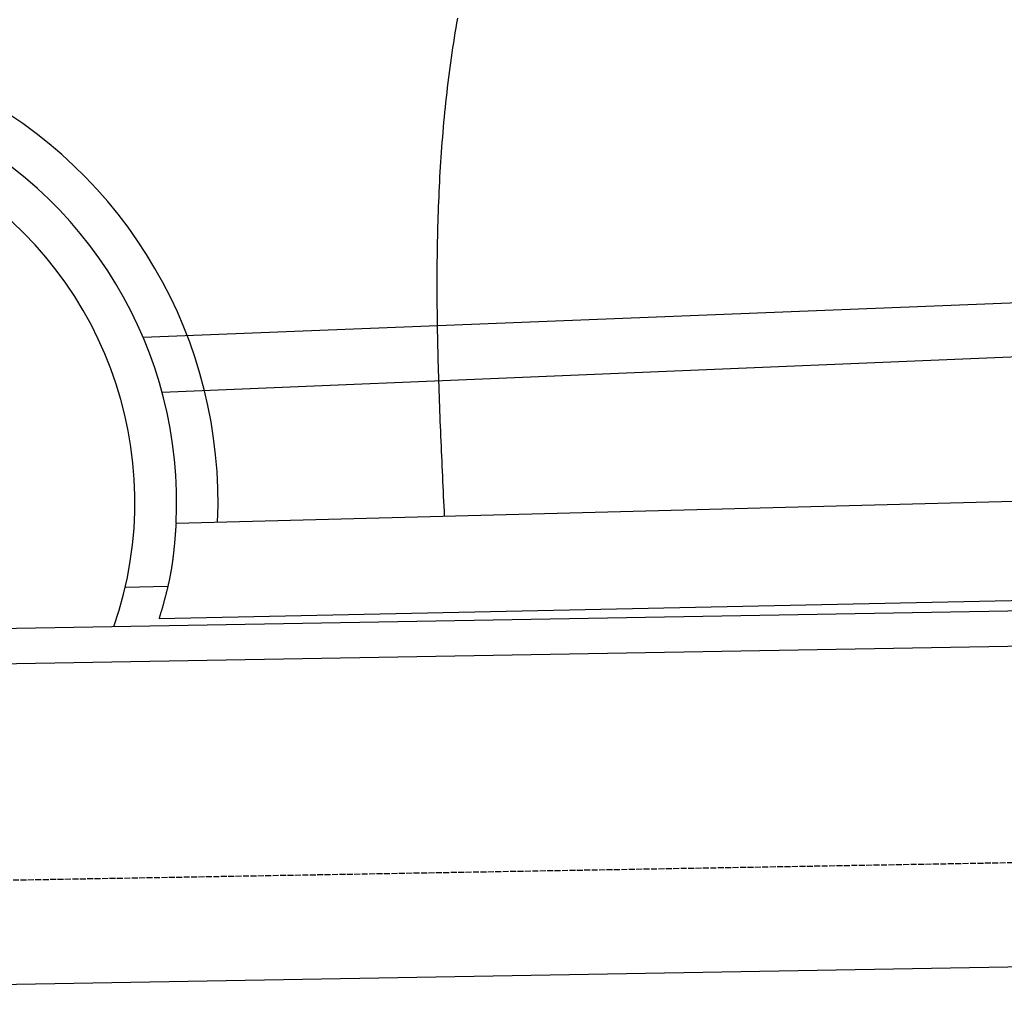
# Model space of a CAD drawing. Extents: x 1073 to 6773, y 6241 to 11366.
# Tile 7 of 58: x 2199 to 3029, y 7998 to 8818. Entities that reach past the tile are written whole.
import ezdxf

# ---------------------------------------------------------------- set-up
doc = ezdxf.new("R2010")
doc.units = 0
doc.linetypes.add('GEN3', pattern=[6.25, 5, -1.25])
doc.layers.get('0').update_dxf_attribs({"linetype": 'CONTINUOUS'})
doc.layers.add('3', color=6, linetype='GEN3')
doc.layers.add('CAR', color=10, linetype='CONTINUOUS')

msp = doc.modelspace()

# ---------------------------------------------------------------- linework, layer by layer
for p, q in [((1732.77, 8297.07), (4392.09, 8343.49)), ((4387.61, 8313.41), (1732.77, 8267.07)), ((4146.36, 8039.16), (1812.77, 7998.42))]:
    msp.add_line(p, q)
at = {"layer": '3'}
msp.add_line((1175.28, 8075.31), (6230.44, 8163.55), dxfattribs=at)
at = {"layer": 'CAR'}
for p, q in [((2303.45, 8550.35), (4327.32, 8630.76)), ((2319.35, 8504.2), (4327.32, 8587.26)), ((2331.19, 8393.69), (4365.71, 8447.3)), ((2316.92, 8313.36), (4381.42, 8356.96)), ((2288.39, 8339.8), (2324.33, 8340.73))]:
    msp.add_line(p, q, dxfattribs=at)
for points in [[(2568.23, 8819.28, 0), (2567.5, 8815.11, 0), (2566.79, 8810.94, 0), (2566.1, 8806.77, 0), (2565.43, 8802.59, 0), (2564.77, 8798.42, 0), (2564.14, 8794.24, 0), (2563.52, 8790.07, 0), (2562.92, 8785.89, 0), (2562.33, 8781.71, 0), (2561.77, 8777.53, 0), (2561.22, 8773.35, 0), (2560.68, 8769.17, 0), (2560.17, 8764.99, 0), (2559.66, 8760.81, 0), (2559.18, 8756.63, 0), (2558.71, 8752.45, 0), (2558.26, 8748.27, 0), (2557.82, 8744.08, 0), (2557.4, 8739.9, 0), (2556.99, 8735.72, 0), (2556.6, 8731.53, 0), (2556.23, 8727.34, 0), (2555.86, 8723.16, 0), (2555.52, 8718.97, 0), (2555.18, 8714.78, 0), (2554.86, 8710.6, 0), (2554.56, 8706.41, 0), (2554.27, 8702.22, 0), (2553.99, 8698.03, 0), (2553.72, 8693.84, 0), (2553.47, 8689.65, 0), (2553.23, 8685.46, 0), (2553.01, 8681.26, 0), (2552.79, 8677.07, 0), (2552.59, 8672.88, 0), (2552.4, 8668.68, 0), (2552.23, 8664.49, 0), (2552.06, 8660.3, 0), (2551.91, 8656.1, 0), (2551.77, 8651.91, 0), (2551.63, 8647.71, 0), (2551.52, 8643.51, 0), (2551.41, 8639.32, 0), (2551.31, 8635.12, 0), (2551.22, 8630.92, 0), (2551.14, 8626.73, 0), (2551.08, 8622.53, 0), (2551.02, 8618.33, 0), (2550.97, 8614.13, 0), (2550.93, 8609.93, 0), (2550.91, 8605.73, 0), (2550.89, 8601.53, 0), (2550.88, 8597.33, 0), (2550.88, 8593.13, 0), (2550.88, 8588.93, 0), (2550.9, 8584.73, 0), (2550.92, 8580.53, 0), (2550.95, 8576.32, 0), (2550.99, 8572.12, 0), (2551.04, 8567.92, 0), (2551.1, 8563.71, 0), (2551.16, 8559.51, 0), (2551.23, 8555.31, 0), (2551.31, 8551.1, 0), (2551.39, 8546.9, 0), (2551.48, 8542.7, 0), (2551.57, 8538.49, 0), (2551.68, 8534.29, 0), (2551.79, 8530.08, 0), (2551.9, 8525.87, 0), (2552.02, 8521.67, 0), (2552.15, 8517.46, 0), (2552.28, 8513.26, 0), (2552.41, 8509.05, 0), (2552.55, 8504.84, 0), (2552.7, 8500.64, 0), (2552.85, 8496.43, 0), (2553, 8492.22, 0), (2553.16, 8488.02, 0), (2553.32, 8483.81, 0), (2553.49, 8479.6, 0), (2553.66, 8475.39, 0), (2553.83, 8471.19, 0), (2554.01, 8466.98, 0), (2554.18, 8462.77, 0), (2554.37, 8458.56, 0), (2554.55, 8454.35, 0), (2554.74, 8450.15, 0), (2554.93, 8445.94, 0), (2555.12, 8441.73, 0), (2555.31, 8437.52, 0), (2555.51, 8433.31, 0), (2555.7, 8429.1, 0), (2555.9, 8424.89, 0), (2556.1, 8420.69, 0), (2556.3, 8416.48, 0), (2556.5, 8412.27, 0), (2556.7, 8408.06, 0), (2556.9, 8403.85, 0), (2557.1, 8399.64, 0)], [(2331.19, 8393.69, 0), (2331.15, 8393.17, 0), (2331.11, 8392.66, 0), (2331.07, 8392.14, 0), (2331.03, 8391.63, 0), (2330.99, 8391.12, 0), (2330.96, 8390.6, 0), (2330.92, 8390.09, 0), (2330.88, 8389.57, 0), (2330.84, 8389.06, 0), (2330.8, 8388.54, 0), (2330.76, 8388.03, 0), (2330.72, 8387.51, 0), (2330.68, 8387, 0), (2330.64, 8386.48, 0), (2330.6, 8385.97, 0), (2330.56, 8385.46, 0), (2330.52, 8384.94, 0), (2330.48, 8384.43, 0), (2330.44, 8383.91, 0), (2330.4, 8383.4, 0), (2330.36, 8382.89, 0), (2330.31, 8382.37, 0), (2330.27, 8381.86, 0), (2330.23, 8381.34, 0), (2330.19, 8380.83, 0), (2330.14, 8380.32, 0), (2330.1, 8379.8, 0), (2330.05, 8379.29, 0), (2330.01, 8378.78, 0), (2329.96, 8378.26, 0), (2329.92, 8377.75, 0), (2329.87, 8377.24, 0), (2329.83, 8376.72, 0), (2329.78, 8376.21, 0), (2329.73, 8375.7, 0), (2329.68, 8375.18, 0), (2329.63, 8374.67, 0), (2329.59, 8374.16, 0), (2329.54, 8373.65, 0), (2329.49, 8373.13, 0), (2329.43, 8372.62, 0), (2329.38, 8372.11, 0), (2329.33, 8371.6, 0), (2329.28, 8371.09, 0), (2329.22, 8370.57, 0), (2329.17, 8370.06, 0), (2329.11, 8369.55, 0), (2329.06, 8369.04, 0), (2329, 8368.53, 0), (2328.94, 8368.02, 0), (2328.89, 8367.51, 0), (2328.83, 8367, 0), (2328.77, 8366.49, 0), (2328.71, 8365.97, 0), (2328.64, 8365.46, 0), (2328.58, 8364.95, 0), (2328.52, 8364.44, 0), (2328.45, 8363.93, 0), (2328.39, 8363.42, 0), (2328.32, 8362.91, 0), (2328.26, 8362.41, 0), (2328.19, 8361.9, 0), (2328.12, 8361.39, 0), (2328.05, 8360.88, 0), (2327.98, 8360.37, 0), (2327.91, 8359.86, 0), (2327.84, 8359.35, 0), (2327.76, 8358.84, 0), (2327.69, 8358.34, 0), (2327.61, 8357.83, 0), (2327.53, 8357.32, 0), (2327.46, 8356.81, 0), (2327.38, 8356.31, 0), (2327.3, 8355.8, 0), (2327.22, 8355.29, 0), (2327.13, 8354.79, 0), (2327.05, 8354.28, 0), (2326.96, 8353.77, 0), (2326.88, 8353.27, 0), (2326.79, 8352.76, 0), (2326.7, 8352.26, 0), (2326.61, 8351.75, 0), (2326.52, 8351.25, 0), (2326.43, 8350.74, 0), (2326.33, 8350.24, 0), (2326.24, 8349.73, 0), (2326.14, 8349.23, 0), (2326.04, 8348.73, 0), (2325.95, 8348.22, 0), (2325.85, 8347.72, 0), (2325.74, 8347.22, 0), (2325.64, 8346.71, 0), (2325.54, 8346.21, 0), (2325.43, 8345.71, 0), (2325.33, 8345.21, 0), (2325.22, 8344.7, 0), (2325.11, 8344.2, 0), (2325, 8343.7, 0), (2324.89, 8343.2, 0), (2324.78, 8342.7, 0), (2324.66, 8342.2, 0), (2324.55, 8341.7, 0), (2324.44, 8341.2, 0), (2324.32, 8340.7, 0), (2324.2, 8340.2, 0), (2324.08, 8339.7, 0), (2323.97, 8339.2, 0), (2323.85, 8338.7, 0), (2323.73, 8338.2, 0), (2323.6, 8337.7, 0), (2323.48, 8337.2, 0), (2323.36, 8336.7, 0), (2323.23, 8336.2, 0), (2323.11, 8335.7, 0), (2322.98, 8335.2, 0), (2322.86, 8334.7, 0), (2322.73, 8334.21, 0), (2322.6, 8333.71, 0), (2322.47, 8333.21, 0), (2322.34, 8332.71, 0), (2322.21, 8332.21, 0), (2322.08, 8331.72, 0), (2321.95, 8331.22, 0), (2321.82, 8330.72, 0), (2321.68, 8330.22, 0), (2321.55, 8329.73, 0), (2321.42, 8329.23, 0), (2321.28, 8328.73, 0), (2321.15, 8328.24, 0), (2321.01, 8327.74, 0), (2320.87, 8327.24, 0), (2320.74, 8326.75, 0), (2320.6, 8326.25, 0), (2320.46, 8325.75, 0), (2320.32, 8325.26, 0), (2320.19, 8324.76, 0), (2320.05, 8324.26, 0), (2319.91, 8323.77, 0), (2319.77, 8323.27, 0), (2319.63, 8322.78, 0), (2319.49, 8322.28, 0), (2319.35, 8321.78, 0), (2319.2, 8321.29, 0), (2319.06, 8320.79, 0), (2318.92, 8320.3, 0), (2318.78, 8319.8, 0), (2318.64, 8319.31, 0), (2318.49, 8318.81, 0), (2318.35, 8318.31, 0), (2318.21, 8317.82, 0), (2318.07, 8317.32, 0), (2317.92, 8316.83, 0), (2317.78, 8316.33, 0), (2317.64, 8315.84, 0), (2317.49, 8315.34, 0), (2317.35, 8314.85, 0), (2317.21, 8314.35, 0), (2317.06, 8313.86, 0), (2316.92, 8313.36, 0)]]:
    msp.add_polyline3d(points, dxfattribs=at)
for radius, start, end in [(391.35, 357.53333, 128.27779), (356.42, 357.14299, 132.85748), (321.28, 340.95275, 138.989)]:
    msp.add_arc((1975.21, 8411.45), radius, start, end, dxfattribs=at)

doc.saveas('drawing.dxf')
